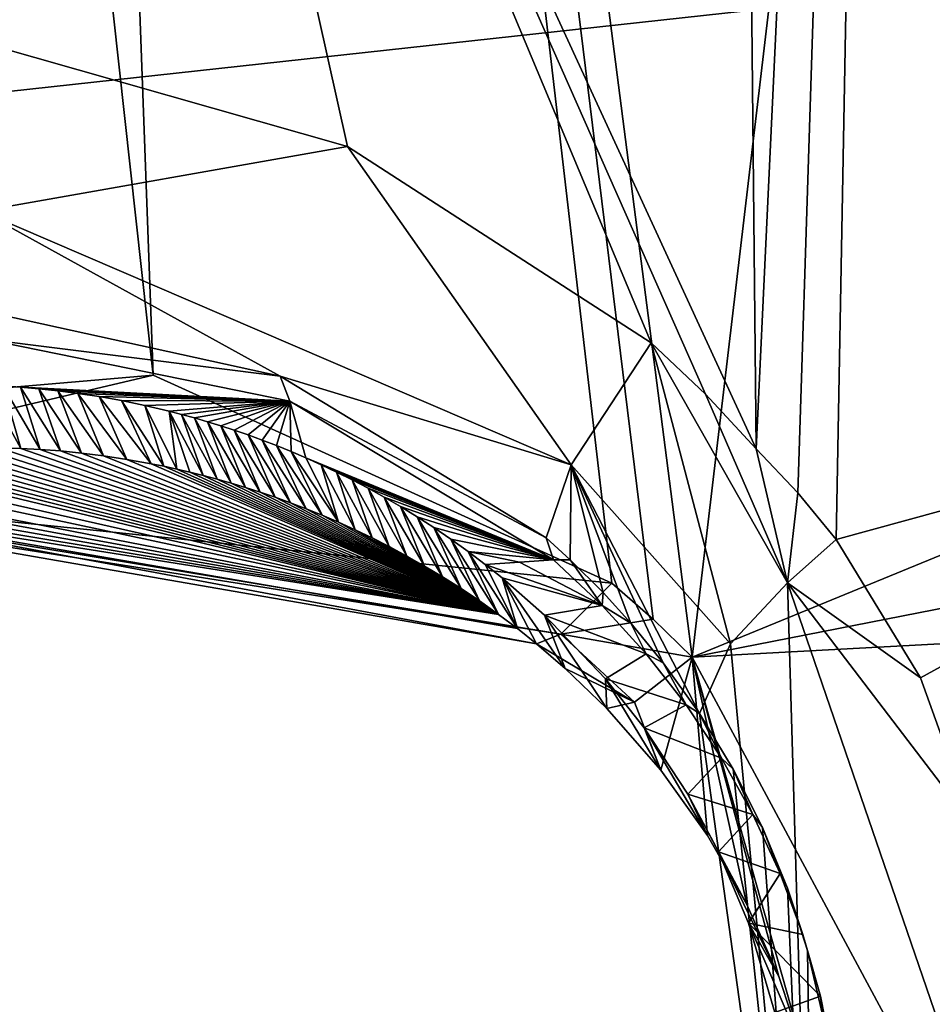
# Model space of a CAD drawing. Header units: millimetres. Extents: x -147 to 294, y -82 to 275.
# Tile 238 of 256: x 208.46 to 210.71, y 196.09 to 198.51. Entities that reach past the tile are written whole.
import ezdxf

# ---------------------------------------------------------------- set-up
doc = ezdxf.new("R2010")
doc.units = ezdxf.units.MM
doc.header["$LTSCALE"] = 67.506716
for name, color, linetype in [('1594', 7, 'CONTINUOUS'), ('1596', 7, 'CONTINUOUS'), ('1599', 7, 'CONTINUOUS'), ('1600', 7, 'CONTINUOUS'), ('1601', 7, 'CONTINUOUS'), ('1880', 7, 'CONTINUOUS'), ('1900', 7, 'CONTINUOUS'), ('2227', 7, 'CONTINUOUS'), ('2296', 7, 'CONTINUOUS'), ('2297', 7, 'CONTINUOUS'), ('2301', 7, 'CONTINUOUS'), ('2302', 7, 'CONTINUOUS'), ('2303', 7, 'CONTINUOUS'), ('2306', 7, 'CONTINUOUS'), ('2307', 7, 'CONTINUOUS'), ('2389', 7, 'CONTINUOUS'), ('2390', 7, 'CONTINUOUS'), ('753', 7, 'CONTINUOUS'), ('756', 7, 'CONTINUOUS'), ('841', 7, 'CONTINUOUS')]:
    doc.layers.add(name, color=color, linetype=linetype)

msp = doc.modelspace()

# ---------------------------------------------------------------- linework, layer by layer
at = {"layer": '1594', "linetype": 'CONTINUOUS'}
for points in [[(206.0272, 198.1041, -15.0419), (200.9628, 204.6528, -13.6183), (208.6494, 200.9823, -13.8147), (206.0272, 198.1041, -15.0419)], [(207.004, 198.3438, -14.8577), (206.0272, 198.1041, -15.0419), (208.6494, 200.9823, -13.8147), (207.004, 198.3438, -14.8577)], [(208.3889, 198.4491, -14.6757), (207.004, 198.3438, -14.8577), (208.6494, 200.9823, -13.8147), (208.3889, 198.4491, -14.6757)], [(209.2695, 198.1984, -14.669), (208.3889, 198.4491, -14.6757), (208.6494, 200.9823, -13.8147), (209.2695, 198.1984, -14.669)], [(210.0158, 197.7162, -14.759), (209.2695, 198.1984, -14.669), (208.6494, 200.9823, -13.8147), (210.0158, 197.7162, -14.759)], [(210.1493, 197.5897, -14.7896), (210.0158, 197.7162, -14.759), (208.6494, 200.9823, -13.8147), (210.1493, 197.5897, -14.7896)], [(210.274, 197.4553, -14.8241), (210.1493, 197.5897, -14.7896), (208.6494, 200.9823, -13.8147), (210.274, 197.4553, -14.8241)]]:
    msp.add_3dface(points, dxfattribs=at)
at = {"layer": '1596', "linetype": 'CONTINUOUS'}
for points in [[(210.274, 197.4553, -14.8241), (208.6494, 200.9823, -13.8147), (210.1311, 211.5281, -11.464), (210.274, 197.4553, -14.8241)], [(210.6023, 204.4226, -13.2026), (210.274, 197.4553, -14.8241), (210.1311, 211.5281, -11.464), (210.6023, 204.4226, -13.2026)], [(210.274, 197.4553, -14.8241), (210.6023, 204.4226, -13.2026), (210.3761, 197.3475, -14.8605), (210.274, 197.4553, -14.8241)], [(210.3761, 197.3475, -14.8605), (210.6023, 204.4226, -13.2026), (210.4701, 197.2327, -14.8977), (210.3761, 197.3475, -14.8605)], [(210.6023, 204.4226, -13.2026), (212.1099, 197.6814, -14.9637), (210.4701, 197.2327, -14.8977), (210.6023, 204.4226, -13.2026)], [(210.4701, 197.2327, -14.8977), (212.1099, 197.6814, -14.9637), (210.6774, 196.8933, -15.0002), (210.4701, 197.2327, -14.8977)], [(210.6774, 196.8933, -15.0002), (212.1099, 197.6814, -14.9637), (210.8097, 196.5243, -15.1018), (210.6774, 196.8933, -15.0002)]]:
    msp.add_3dface(points, dxfattribs=at)
at = {"layer": '1599', "linetype": 'CONTINUOUS'}
for points in [[(210.4701, 197.2327, -14.8977), (210.6774, 196.8933, -15.0002), (210.3509, 197.1265, -14.7924), (210.4701, 197.2327, -14.8977)], [(210.3509, 197.1265, -14.7924), (210.4213, 194.7403, -15.4815), (210.211, 196.9767, -14.5728), (210.3509, 197.1265, -14.7924)], [(210.6774, 196.8933, -15.0002), (210.8097, 196.5243, -15.1018), (210.3509, 197.1265, -14.7924), (210.6774, 196.8933, -15.0002)], [(210.8097, 196.5243, -15.1018), (210.9484, 195.3845, -15.5021), (210.3509, 197.1265, -14.7924), (210.8097, 196.5243, -15.1018)], [(210.3509, 197.1265, -14.7924), (210.9484, 195.3845, -15.5021), (210.4213, 194.7403, -15.4815), (210.3509, 197.1265, -14.7924)], [(210.211, 196.9767, -14.5728), (210.4213, 194.7403, -15.4815), (210.1345, 196.8052, -14.108), (210.211, 196.9767, -14.5728)], [(210.1345, 196.8052, -14.108), (210.4213, 194.7403, -15.4815), (210.2174, 196.6684, -14.1416), (210.1345, 196.8052, -14.108)], [(210.2174, 196.6684, -14.1416), (210.4213, 194.7403, -15.4815), (210.2896, 196.5252, -14.1781), (210.2174, 196.6684, -14.1416)], [(210.2896, 196.5252, -14.1781), (210.4213, 194.7403, -15.4815), (210.3506, 196.3765, -14.2172), (210.2896, 196.5252, -14.1781)], [(210.3506, 196.3765, -14.2172), (210.4213, 194.7403, -15.4815), (210.3997, 196.2233, -14.2588), (210.3506, 196.3765, -14.2172)], [(210.3997, 196.2233, -14.2588), (210.4213, 194.7403, -15.4815), (210.4363, 196.066, -14.3026), (210.3997, 196.2233, -14.2588)]]:
    msp.add_3dface(points, dxfattribs=at)
at = {"layer": '1600', "linetype": 'CONTINUOUS'}
for points in [[(210.0158, 197.7162, -14.759), (210.211, 196.9767, -14.5728), (209.8195, 197.416, -14.4538), (210.0158, 197.7162, -14.759)], [(210.0158, 197.7162, -14.759), (210.1493, 197.5897, -14.7896), (210.3509, 197.1265, -14.7924), (210.0158, 197.7162, -14.759)], [(210.0158, 197.7162, -14.759), (210.3509, 197.1265, -14.7924), (210.211, 196.9767, -14.5728), (210.0158, 197.7162, -14.759)], [(210.1493, 197.5897, -14.7896), (210.274, 197.4553, -14.8241), (210.3509, 197.1265, -14.7924), (210.1493, 197.5897, -14.7896)], [(210.274, 197.4553, -14.8241), (210.3761, 197.3475, -14.8605), (210.3509, 197.1265, -14.7924), (210.274, 197.4553, -14.8241)], [(209.7575, 197.2372, -14.0137), (209.8195, 197.416, -14.4538), (209.8172, 197.1827, -14.0244), (209.7575, 197.2372, -14.0137)], [(209.8172, 197.1827, -14.0244), (209.8195, 197.416, -14.4538), (209.8975, 197.1026, -14.0409), (209.8172, 197.1827, -14.0244)], [(210.211, 196.9767, -14.5728), (210.1345, 196.8052, -14.108), (209.8195, 197.416, -14.4538), (210.211, 196.9767, -14.5728)], [(209.8195, 197.416, -14.4538), (210.1345, 196.8052, -14.108), (210.0453, 196.93, -14.0788), (209.8195, 197.416, -14.4538)], [(209.8975, 197.1026, -14.0409), (209.8195, 197.416, -14.4538), (209.9656, 197.0277, -14.057), (209.8975, 197.1026, -14.0409)], [(209.9656, 197.0277, -14.057), (209.8195, 197.416, -14.4538), (210.0453, 196.93, -14.0788), (209.9656, 197.0277, -14.057)], [(210.3761, 197.3475, -14.8605), (210.4701, 197.2327, -14.8977), (210.3509, 197.1265, -14.7924), (210.3761, 197.3475, -14.8605)]]:
    msp.add_3dface(points, dxfattribs=at)
at = {"layer": '1601', "linetype": 'CONTINUOUS'}
for points in [[(208.3889, 198.4491, -14.6757), (209.2695, 198.1984, -14.669), (208.3692, 198.0398, -14.4143), (208.3889, 198.4491, -14.6757)], [(209.2695, 198.1984, -14.669), (209.8195, 197.416, -14.4538), (208.3692, 198.0398, -14.4143), (209.2695, 198.1984, -14.669)], [(209.2695, 198.1984, -14.669), (210.0158, 197.7162, -14.759), (209.8195, 197.416, -14.4538), (209.2695, 198.1984, -14.669)], [(208.3501, 197.8, -13.9821), (208.3692, 198.0398, -14.4143), (209.1043, 197.6341, -13.957), (208.3501, 197.8, -13.9821)], [(208.3692, 198.0398, -14.4143), (209.8195, 197.416, -14.4538), (209.1043, 197.6341, -13.957), (208.3692, 198.0398, -14.4143)], [(209.8195, 197.416, -14.4538), (209.7575, 197.2372, -14.0137), (209.1043, 197.6341, -13.957), (209.8195, 197.416, -14.4538)]]:
    msp.add_3dface(points, dxfattribs=at)
at = {"layer": '1880', "linetype": 'CONTINUOUS'}
msp.add_3dface([(212.1099, 197.6814, -14.9637), (210.6023, 204.4226, -13.2026), (211.7116, 209.3545, -11.9461), (212.1099, 197.6814, -14.9637)], dxfattribs=at)
at = {"layer": '1900', "linetype": 'CONTINUOUS'}
for points in [[(210.1168, 196.9435, -12.824), (210.7052, 195.848, -13.1124), (221.3197, 197.5465, -12.6756), (210.1168, 196.9435, -12.824)], [(221.3197, 197.5465, -12.6756), (210.7052, 195.848, -13.1124), (212.367, 191.5725, -14.2943), (221.3197, 197.5465, -12.6756)]]:
    msp.add_3dface(points, dxfattribs=at)
at = {"layer": '2227', "linetype": 'CONTINUOUS'}
for points in [[(208.7923, 197.6366, -12.6733), (208.2992, 211.0558, -9.2723), (207.9958, 204.849, -10.8016), (208.7923, 197.6366, -12.6733)], [(208.2992, 211.0558, -9.2723), (210.1168, 196.9435, -12.824), (211.7722, 210.9519, -9.1959), (208.2992, 211.0558, -9.2723)], [(210.1168, 196.9435, -12.824), (208.2992, 211.0558, -9.2723), (210.0207, 197.0371, -12.8008), (210.1168, 196.9435, -12.824)], [(210.0207, 197.0371, -12.8008), (208.2992, 211.0558, -9.2723), (209.9191, 197.1253, -12.7794), (210.0207, 197.0371, -12.8008)], [(209.9191, 197.1253, -12.7794), (208.2992, 211.0558, -9.2723), (208.7923, 197.6366, -12.6733), (209.9191, 197.1253, -12.7794)], [(211.7722, 210.9519, -9.1959), (210.1168, 196.9435, -12.824), (214.8126, 198.8724, -12.2285), (211.7722, 210.9519, -9.1959)], [(207.5408, 197.5292, -12.7478), (208.7923, 197.6366, -12.6733), (207.9958, 204.849, -10.8016), (207.5408, 197.5292, -12.7478)], [(214.8126, 198.8724, -12.2285), (210.1168, 196.9435, -12.824), (215.7097, 198.0399, -12.4538), (214.8126, 198.8724, -12.2285)], [(210.1168, 196.9435, -12.824), (221.3197, 197.5465, -12.6756), (215.7097, 198.0399, -12.4538), (210.1168, 196.9435, -12.824)]]:
    msp.add_3dface(points, dxfattribs=at)
at = {"layer": '2296', "linetype": 'CONTINUOUS'}
for points in [[(210.0207, 197.0371, -12.8008), (209.9191, 197.1253, -12.7794), (209.7942, 197.0004, -12.8936), (210.0207, 197.0371, -12.8008)], [(210.1168, 196.9435, -12.824), (210.0207, 197.0371, -12.8008), (209.7942, 197.0004, -12.8936), (210.1168, 196.9435, -12.824)], [(209.7344, 196.9766, -13.0971), (209.975, 196.8336, -12.9349), (209.7942, 197.0004, -12.8936), (209.7344, 196.9766, -13.0971)], [(209.975, 196.8336, -12.9349), (210.1168, 196.9435, -12.824), (209.7942, 197.0004, -12.8936), (209.975, 196.8336, -12.9349)], [(209.8047, 196.9161, -13.1107), (209.975, 196.8336, -12.9349), (209.7344, 196.9766, -13.0971), (209.8047, 196.9161, -13.1107)], [(209.907, 196.8173, -13.1338), (209.975, 196.8336, -12.9349), (209.8047, 196.9161, -13.1107), (209.907, 196.8173, -13.1338)]]:
    msp.add_3dface(points, dxfattribs=at)
at = {"layer": '2297', "linetype": 'CONTINUOUS'}
for points in [[(210.1168, 196.9435, -12.824), (209.975, 196.8336, -12.9349), (210.0395, 196.666, -13.1703), (210.1168, 196.9435, -12.824)], [(210.1539, 196.5053, -13.2104), (210.1168, 196.9435, -12.824), (210.0395, 196.666, -13.1703), (210.1539, 196.5053, -13.2104)], [(210.7052, 195.848, -13.1124), (210.1168, 196.9435, -12.824), (210.3902, 195.9755, -13.35), (210.7052, 195.848, -13.1124)], [(210.3902, 195.9755, -13.35), (210.1168, 196.9435, -12.824), (210.3298, 196.1589, -13.3006), (210.3902, 195.9755, -13.35)], [(210.3298, 196.1589, -13.3006), (210.1168, 196.9435, -12.824), (210.2509, 196.3357, -13.254), (210.3298, 196.1589, -13.3006)], [(210.2509, 196.3357, -13.254), (210.1168, 196.9435, -12.824), (210.1539, 196.5053, -13.2104), (210.2509, 196.3357, -13.254)], [(209.975, 196.8336, -12.9349), (209.907, 196.8173, -13.1338), (210.0395, 196.666, -13.1703), (209.975, 196.8336, -12.9349)]]:
    msp.add_3dface(points, dxfattribs=at)
at = {"layer": '2301', "linetype": 'CONTINUOUS'}
for points in [[(208.7923, 197.6366, -12.6733), (207.5408, 197.5292, -12.7478), (207.6196, 197.3604, -12.882), (208.7923, 197.6366, -12.6733)], [(209.9191, 197.1253, -12.7794), (208.7923, 197.6366, -12.6733), (207.6196, 197.3604, -12.882), (209.9191, 197.1253, -12.7794)], [(208.2697, 197.4562, -13.0385), (209.6408, 197.049, -13.0812), (208.2268, 197.4537, -13.0416), (208.2697, 197.4562, -13.0385)], [(208.3151, 197.4579, -13.0355), (209.6408, 197.049, -13.0812), (208.2697, 197.4562, -13.0385), (208.3151, 197.4579, -13.0355)], [(208.3631, 197.4587, -13.0326), (209.6408, 197.049, -13.0812), (208.3151, 197.4579, -13.0355), (208.3631, 197.4587, -13.0326)], [(208.414, 197.4584, -13.0299), (209.6408, 197.049, -13.0812), (208.3631, 197.4587, -13.0326), (208.414, 197.4584, -13.0299)], [(208.4678, 197.4567, -13.0274), (209.6408, 197.049, -13.0812), (208.414, 197.4584, -13.0299), (208.4678, 197.4567, -13.0274)], [(208.5151, 197.4542, -13.0255), (209.6408, 197.049, -13.0812), (208.4678, 197.4567, -13.0274), (208.5151, 197.4542, -13.0255)], [(208.045, 197.4336, -13.0576), (209.6408, 197.049, -13.0812), (207.9854, 197.4236, -13.0638), (208.045, 197.4336, -13.0576)], [(208.0775, 197.4383, -13.0544), (209.6408, 197.049, -13.0812), (208.045, 197.4336, -13.0576), (208.0775, 197.4383, -13.0544)], [(208.1117, 197.4428, -13.0512), (209.6408, 197.049, -13.0812), (208.0775, 197.4383, -13.0544), (208.1117, 197.4428, -13.0512)], [(208.1479, 197.4469, -13.048), (209.6408, 197.049, -13.0812), (208.1117, 197.4428, -13.0512), (208.1479, 197.4469, -13.048)], [(208.1862, 197.4506, -13.0448), (209.6408, 197.049, -13.0812), (208.1479, 197.4469, -13.048), (208.1862, 197.4506, -13.0448)], [(208.2268, 197.4537, -13.0416), (209.6408, 197.049, -13.0812), (208.1862, 197.4506, -13.0448), (208.2268, 197.4537, -13.0416)], [(208.5646, 197.4504, -13.0238), (209.6408, 197.049, -13.0812), (208.5151, 197.4542, -13.0255), (208.5646, 197.4504, -13.0238)], [(208.6165, 197.4452, -13.0225), (209.6408, 197.049, -13.0812), (208.5646, 197.4504, -13.0238), (208.6165, 197.4452, -13.0225)], [(208.6709, 197.4384, -13.0214), (209.6408, 197.049, -13.0812), (208.6165, 197.4452, -13.0225), (208.6709, 197.4384, -13.0214)], [(208.728, 197.4298, -13.0208), (209.6408, 197.049, -13.0812), (208.6709, 197.4384, -13.0214), (208.728, 197.4298, -13.0208)], [(207.9319, 197.4131, -13.0699), (209.6408, 197.049, -13.0812), (207.8587, 197.3964, -13.0788), (207.9319, 197.4131, -13.0699)], [(207.9854, 197.4236, -13.0638), (209.6408, 197.049, -13.0812), (207.9319, 197.4131, -13.0699), (207.9854, 197.4236, -13.0638)], [(208.7877, 197.4191, -13.0206), (209.6408, 197.049, -13.0812), (208.728, 197.4298, -13.0208), (208.7877, 197.4191, -13.0206)], [(208.8186, 197.4129, -13.0207), (209.6408, 197.049, -13.0812), (208.7877, 197.4191, -13.0206), (208.8186, 197.4129, -13.0207)], [(208.8503, 197.406, -13.0209), (209.6408, 197.049, -13.0812), (208.8186, 197.4129, -13.0207), (208.8503, 197.406, -13.0209)], [(207.8154, 197.3853, -13.0844), (209.6408, 197.049, -13.0812), (207.7768, 197.3746, -13.0897), (207.8154, 197.3853, -13.0844)], [(207.8587, 197.3964, -13.0788), (209.6408, 197.049, -13.0812), (207.8154, 197.3853, -13.0844), (207.8587, 197.3964, -13.0788)], [(208.8826, 197.3985, -13.0213), (209.6408, 197.049, -13.0812), (208.8503, 197.406, -13.0209), (208.8826, 197.3985, -13.0213)], [(208.9157, 197.3903, -13.0219), (209.6408, 197.049, -13.0812), (208.8826, 197.3985, -13.0213), (208.9157, 197.3903, -13.0219)], [(208.9496, 197.3813, -13.0227), (209.6408, 197.049, -13.0812), (208.9157, 197.3903, -13.0219), (208.9496, 197.3813, -13.0227)], [(209.7942, 197.0004, -12.8936), (209.9191, 197.1253, -12.7794), (207.6196, 197.3604, -12.882), (209.7942, 197.0004, -12.8936)], [(209.7942, 197.0004, -12.8936), (207.6196, 197.3604, -12.882), (207.6589, 197.3369, -13.1072), (209.7942, 197.0004, -12.8936)], [(207.7423, 197.3643, -13.0946), (209.6408, 197.049, -13.0812), (207.7113, 197.3546, -13.0992), (207.7423, 197.3643, -13.0946)], [(207.7768, 197.3746, -13.0897), (209.6408, 197.049, -13.0812), (207.7423, 197.3643, -13.0946), (207.7768, 197.3746, -13.0897)], [(208.9842, 197.3715, -13.0236), (209.6408, 197.049, -13.0812), (208.9496, 197.3813, -13.0227), (208.9842, 197.3715, -13.0236)], [(209.0195, 197.3608, -13.0248), (209.6408, 197.049, -13.0812), (208.9842, 197.3715, -13.0236), (209.0195, 197.3608, -13.0248)], [(209.0556, 197.3492, -13.0261), (209.6408, 197.049, -13.0812), (209.0195, 197.3608, -13.0248), (209.0556, 197.3492, -13.0261)], [(209.7344, 196.9766, -13.0971), (207.6589, 197.3369, -13.1072), (207.7113, 197.3546, -13.0992), (209.7344, 196.9766, -13.0971)], [(209.7344, 196.9766, -13.0971), (209.7942, 197.0004, -12.8936), (207.6589, 197.3369, -13.1072), (209.7344, 196.9766, -13.0971)], [(209.6875, 197.0139, -13.0888), (209.7344, 196.9766, -13.0971), (207.7113, 197.3546, -13.0992), (209.6875, 197.0139, -13.0888)], [(209.6408, 197.049, -13.0812), (209.6875, 197.0139, -13.0888), (207.7113, 197.3546, -13.0992), (209.6408, 197.049, -13.0812)], [(209.0925, 197.3366, -13.0278), (209.6408, 197.049, -13.0812), (209.0556, 197.3492, -13.0261), (209.0925, 197.3366, -13.0278)], [(209.1302, 197.323, -13.0297), (209.6408, 197.049, -13.0812), (209.0925, 197.3366, -13.0278), (209.1302, 197.323, -13.0297)], [(209.1686, 197.3083, -13.0318), (209.6408, 197.049, -13.0812), (209.1302, 197.323, -13.0297), (209.1686, 197.3083, -13.0318)], [(209.2079, 197.2924, -13.0343), (209.6408, 197.049, -13.0812), (209.1686, 197.3083, -13.0318), (209.2079, 197.2924, -13.0343)], [(209.2479, 197.2753, -13.0371), (209.6408, 197.049, -13.0812), (209.2079, 197.2924, -13.0343), (209.2479, 197.2753, -13.0371)], [(209.2887, 197.2568, -13.0402), (209.6408, 197.049, -13.0812), (209.2479, 197.2753, -13.0371), (209.2887, 197.2568, -13.0402)], [(209.3302, 197.2369, -13.0437), (209.6408, 197.049, -13.0812), (209.2887, 197.2568, -13.0402), (209.3302, 197.2369, -13.0437)], [(209.3725, 197.2154, -13.0476), (209.6408, 197.049, -13.0812), (209.3302, 197.2369, -13.0437), (209.3725, 197.2154, -13.0476)], [(209.4156, 197.1923, -13.052), (209.6408, 197.049, -13.0812), (209.3725, 197.2154, -13.0476), (209.4156, 197.1923, -13.052)], [(209.4593, 197.1676, -13.0567), (209.6408, 197.049, -13.0812), (209.4156, 197.1923, -13.052), (209.4593, 197.1676, -13.0567)], [(209.5036, 197.141, -13.062), (209.6408, 197.049, -13.0812), (209.4593, 197.1676, -13.0567), (209.5036, 197.141, -13.062)], [(209.5487, 197.1125, -13.0678), (209.6408, 197.049, -13.0812), (209.5036, 197.141, -13.062), (209.5487, 197.1125, -13.0678)], [(209.5945, 197.0818, -13.0742), (209.6408, 197.049, -13.0812), (209.5487, 197.1125, -13.0678), (209.5945, 197.0818, -13.0742)]]:
    msp.add_3dface(points, dxfattribs=at)
at = {"layer": '2302', "linetype": 'CONTINUOUS'}
for points in [[(208.4678, 197.4567, -13.0274), (208.414, 197.4584, -13.0299), (208.3826, 197.6114, -13.7313), (208.4678, 197.4567, -13.0274)], [(208.4238, 197.6096, -13.7303), (208.4678, 197.4567, -13.0274), (208.3826, 197.6114, -13.7313), (208.4238, 197.6096, -13.7303)], [(208.4668, 197.6069, -13.7296), (208.5151, 197.4542, -13.0255), (208.4238, 197.6096, -13.7303), (208.4668, 197.6069, -13.7296)], [(208.5151, 197.4542, -13.0255), (208.4678, 197.4567, -13.0274), (208.4238, 197.6096, -13.7303), (208.5151, 197.4542, -13.0255)], [(208.5117, 197.6031, -13.7291), (208.5646, 197.4504, -13.0238), (208.4668, 197.6069, -13.7296), (208.5117, 197.6031, -13.7291)], [(208.5646, 197.4504, -13.0238), (208.5151, 197.4542, -13.0255), (208.4668, 197.6069, -13.7296), (208.5646, 197.4504, -13.0238)], [(208.6165, 197.4452, -13.0225), (208.5646, 197.4504, -13.0238), (208.5117, 197.6031, -13.7291), (208.6165, 197.4452, -13.0225)], [(208.5584, 197.5982, -13.7288), (208.6165, 197.4452, -13.0225), (208.5117, 197.6031, -13.7291), (208.5584, 197.5982, -13.7288)], [(208.6709, 197.4384, -13.0214), (208.6165, 197.4452, -13.0225), (208.5584, 197.5982, -13.7288), (208.6709, 197.4384, -13.0214)], [(208.6072, 197.592, -13.7289), (208.6709, 197.4384, -13.0214), (208.5584, 197.5982, -13.7288), (208.6072, 197.592, -13.7289)], [(208.728, 197.4298, -13.0208), (208.6709, 197.4384, -13.0214), (208.6072, 197.592, -13.7289), (208.728, 197.4298, -13.0208)], [(208.6598, 197.584, -13.7293), (208.728, 197.4298, -13.0208), (208.6072, 197.592, -13.7289), (208.6598, 197.584, -13.7293)], [(208.7877, 197.4191, -13.0206), (208.728, 197.4298, -13.0208), (208.6598, 197.584, -13.7293), (208.7877, 197.4191, -13.0206)], [(208.7147, 197.5742, -13.7301), (208.7877, 197.4191, -13.0206), (208.6598, 197.584, -13.7293), (208.7147, 197.5742, -13.7301)], [(208.8186, 197.4129, -13.0207), (208.7877, 197.4191, -13.0206), (208.7147, 197.5742, -13.7301), (208.8186, 197.4129, -13.0207)], [(208.7719, 197.5624, -13.7314), (208.8186, 197.4129, -13.0207), (208.7147, 197.5742, -13.7301), (208.7719, 197.5624, -13.7314)], [(208.8503, 197.406, -13.0209), (208.8186, 197.4129, -13.0207), (208.7719, 197.5624, -13.7314), (208.8503, 197.406, -13.0209)], [(208.8316, 197.5483, -13.7333), (208.8503, 197.406, -13.0209), (208.7719, 197.5624, -13.7314), (208.8316, 197.5483, -13.7333)], [(208.9157, 197.3903, -13.0219), (208.8826, 197.3985, -13.0213), (208.8316, 197.5483, -13.7333), (208.9157, 197.3903, -13.0219)], [(208.8624, 197.5403, -13.7345), (208.9157, 197.3903, -13.0219), (208.8316, 197.5483, -13.7333), (208.8624, 197.5403, -13.7345)], [(208.8826, 197.3985, -13.0213), (208.8503, 197.406, -13.0209), (208.8316, 197.5483, -13.7333), (208.8826, 197.3985, -13.0213)], [(208.9496, 197.3813, -13.0227), (208.9157, 197.3903, -13.0219), (208.8624, 197.5403, -13.7345), (208.9496, 197.3813, -13.0227)], [(208.8937, 197.5317, -13.7358), (208.9496, 197.3813, -13.0227), (208.8624, 197.5403, -13.7345), (208.8937, 197.5317, -13.7358)], [(208.9842, 197.3715, -13.0236), (208.9496, 197.3813, -13.0227), (208.8937, 197.5317, -13.7358), (208.9842, 197.3715, -13.0236)], [(208.9257, 197.5224, -13.7373), (208.9842, 197.3715, -13.0236), (208.8937, 197.5317, -13.7358), (208.9257, 197.5224, -13.7373)], [(209.0195, 197.3608, -13.0248), (208.9842, 197.3715, -13.0236), (208.9257, 197.5224, -13.7373), (209.0195, 197.3608, -13.0248)], [(208.9584, 197.5123, -13.7391), (209.0195, 197.3608, -13.0248), (208.9257, 197.5224, -13.7373), (208.9584, 197.5123, -13.7391)], [(209.0556, 197.3492, -13.0261), (209.0195, 197.3608, -13.0248), (208.9584, 197.5123, -13.7391), (209.0556, 197.3492, -13.0261)], [(208.9917, 197.5014, -13.741), (209.0556, 197.3492, -13.0261), (208.9584, 197.5123, -13.7391), (208.9917, 197.5014, -13.741)], [(209.0925, 197.3366, -13.0278), (209.0556, 197.3492, -13.0261), (208.9917, 197.5014, -13.741), (209.0925, 197.3366, -13.0278)], [(209.0257, 197.4897, -13.7431), (209.0925, 197.3366, -13.0278), (208.9917, 197.5014, -13.741), (209.0257, 197.4897, -13.7431)], [(209.1302, 197.323, -13.0297), (209.0925, 197.3366, -13.0278), (209.0257, 197.4897, -13.7431), (209.1302, 197.323, -13.0297)], [(209.0602, 197.4771, -13.7455), (209.1302, 197.323, -13.0297), (209.0257, 197.4897, -13.7431), (209.0602, 197.4771, -13.7455)], [(209.1686, 197.3083, -13.0318), (209.1302, 197.323, -13.0297), (209.0602, 197.4771, -13.7455), (209.1686, 197.3083, -13.0318)], [(209.0955, 197.4635, -13.7481), (209.1686, 197.3083, -13.0318), (209.0602, 197.4771, -13.7455), (209.0955, 197.4635, -13.7481)], [(209.2079, 197.2924, -13.0343), (209.1686, 197.3083, -13.0318), (209.0955, 197.4635, -13.7481), (209.2079, 197.2924, -13.0343)], [(209.1314, 197.449, -13.7509), (209.2079, 197.2924, -13.0343), (209.0955, 197.4635, -13.7481), (209.1314, 197.449, -13.7509)], [(209.2479, 197.2753, -13.0371), (209.2079, 197.2924, -13.0343), (209.1314, 197.449, -13.7509), (209.2479, 197.2753, -13.0371)], [(209.1679, 197.4334, -13.7541), (209.2479, 197.2753, -13.0371), (209.1314, 197.449, -13.7509), (209.1679, 197.4334, -13.7541)], [(209.2051, 197.4166, -13.7575), (209.2479, 197.2753, -13.0371), (209.1679, 197.4334, -13.7541), (209.2051, 197.4166, -13.7575)], [(209.2887, 197.2568, -13.0402), (209.2479, 197.2753, -13.0371), (209.2051, 197.4166, -13.7575), (209.2887, 197.2568, -13.0402)], [(209.2428, 197.3987, -13.7612), (209.2887, 197.2568, -13.0402), (209.2051, 197.4166, -13.7575), (209.2428, 197.3987, -13.7612)], [(209.3302, 197.2369, -13.0437), (209.2887, 197.2568, -13.0402), (209.2428, 197.3987, -13.7612), (209.3302, 197.2369, -13.0437)], [(209.2813, 197.3795, -13.7653), (209.3302, 197.2369, -13.0437), (209.2428, 197.3987, -13.7612), (209.2813, 197.3795, -13.7653)], [(209.3725, 197.2154, -13.0476), (209.3302, 197.2369, -13.0437), (209.2813, 197.3795, -13.7653), (209.3725, 197.2154, -13.0476)], [(209.3203, 197.359, -13.7698), (209.3725, 197.2154, -13.0476), (209.2813, 197.3795, -13.7653), (209.3203, 197.359, -13.7698)], [(209.4156, 197.1923, -13.052), (209.3725, 197.2154, -13.0476), (209.3203, 197.359, -13.7698), (209.4156, 197.1923, -13.052)], [(209.3599, 197.3371, -13.7746), (209.4156, 197.1923, -13.052), (209.3203, 197.359, -13.7698), (209.3599, 197.3371, -13.7746)], [(209.4593, 197.1676, -13.0567), (209.4156, 197.1923, -13.052), (209.3599, 197.3371, -13.7746), (209.4593, 197.1676, -13.0567)], [(209.4, 197.3138, -13.7798), (209.4593, 197.1676, -13.0567), (209.3599, 197.3371, -13.7746), (209.4, 197.3138, -13.7798)], [(209.5036, 197.141, -13.062), (209.4593, 197.1676, -13.0567), (209.4, 197.3138, -13.7798), (209.5036, 197.141, -13.062)], [(209.4408, 197.2888, -13.7854), (209.5036, 197.141, -13.062), (209.4, 197.3138, -13.7798), (209.4408, 197.2888, -13.7854)], [(209.5487, 197.1125, -13.0678), (209.5036, 197.141, -13.062), (209.4408, 197.2888, -13.7854), (209.5487, 197.1125, -13.0678)], [(209.4822, 197.2621, -13.7915), (209.5487, 197.1125, -13.0678), (209.4408, 197.2888, -13.7854), (209.4822, 197.2621, -13.7915)], [(209.5945, 197.0818, -13.0742), (209.5487, 197.1125, -13.0678), (209.4822, 197.2621, -13.7915), (209.5945, 197.0818, -13.0742)], [(209.524, 197.2337, -13.7981), (209.5945, 197.0818, -13.0742), (209.4822, 197.2621, -13.7915), (209.524, 197.2337, -13.7981)], [(209.6408, 197.049, -13.0812), (209.5945, 197.0818, -13.0742), (209.524, 197.2337, -13.7981), (209.6408, 197.049, -13.0812)], [(209.5661, 197.2035, -13.8052), (209.6408, 197.049, -13.0812), (209.524, 197.2337, -13.7981), (209.5661, 197.2035, -13.8052)], [(209.6875, 197.0139, -13.0888), (209.6408, 197.049, -13.0812), (209.5661, 197.2035, -13.8052), (209.6875, 197.0139, -13.0888)], [(209.6084, 197.1715, -13.8128), (209.6875, 197.0139, -13.0888), (209.5661, 197.2035, -13.8052), (209.6084, 197.1715, -13.8128)], [(209.65, 197.1383, -13.8207), (209.6875, 197.0139, -13.0888), (209.6084, 197.1715, -13.8128), (209.65, 197.1383, -13.8207)], [(209.7344, 196.9766, -13.0971), (209.6875, 197.0139, -13.0888), (209.65, 197.1383, -13.8207), (209.7344, 196.9766, -13.0971)]]:
    msp.add_3dface(points, dxfattribs=at)
at = {"layer": '2303', "linetype": 'CONTINUOUS'}
for points in [[(209.8047, 196.9161, -13.1107), (209.7344, 196.9766, -13.0971), (209.65, 197.1383, -13.8207), (209.8047, 196.9161, -13.1107)], [(209.8047, 196.9161, -13.1107), (209.65, 197.1383, -13.8207), (209.7536, 197.0473, -13.8428), (209.8047, 196.9161, -13.1107)], [(209.907, 196.8173, -13.1338), (209.8047, 196.9161, -13.1107), (209.7536, 197.0473, -13.8428), (209.907, 196.8173, -13.1338)], [(209.9036, 196.8902, -13.8819), (209.907, 196.8173, -13.1338), (209.7536, 197.0473, -13.8428), (209.9036, 196.8902, -13.8819)], [(210.0395, 196.666, -13.1703), (209.907, 196.8173, -13.1338), (209.9036, 196.8902, -13.8819), (210.0395, 196.666, -13.1703)], [(209.9986, 196.7702, -13.9125), (210.0395, 196.666, -13.1703), (209.9036, 196.8902, -13.8819), (209.9986, 196.7702, -13.9125)], [(210.1539, 196.5053, -13.2104), (210.0395, 196.666, -13.1703), (209.9986, 196.7702, -13.9125), (210.1539, 196.5053, -13.2104)], [(210.1056, 196.6069, -13.9547), (210.1539, 196.5053, -13.2104), (209.9986, 196.7702, -13.9125), (210.1056, 196.6069, -13.9547)], [(210.2509, 196.3357, -13.254), (210.1539, 196.5053, -13.2104), (210.1056, 196.6069, -13.9547), (210.2509, 196.3357, -13.254)], [(210.1809, 196.4655, -13.9919), (210.2509, 196.3357, -13.254), (210.1056, 196.6069, -13.9547), (210.1809, 196.4655, -13.9919)], [(210.3298, 196.1589, -13.3006), (210.2509, 196.3357, -13.254), (210.1809, 196.4655, -13.9919), (210.3298, 196.1589, -13.3006)], [(210.2549, 196.2899, -14.0387), (210.3298, 196.1589, -13.3006), (210.1809, 196.4655, -13.9919), (210.2549, 196.2899, -14.0387)], [(210.3902, 195.9755, -13.35), (210.3298, 196.1589, -13.3006), (210.2549, 196.2899, -14.0387), (210.3902, 195.9755, -13.35)], [(210.3198, 196.0705, -14.0981), (210.3902, 195.9755, -13.35), (210.2549, 196.2899, -14.0387), (210.3198, 196.0705, -14.0981)]]:
    msp.add_3dface(points, dxfattribs=at)
at = {"layer": '2306', "linetype": 'CONTINUOUS'}
for points in [[(209.1285, 197.5729, -13.717), (208.4238, 197.6096, -13.7303), (208.3797, 197.7251, -13.7003), (209.1285, 197.5729, -13.717)], [(208.4668, 197.6069, -13.7296), (208.4238, 197.6096, -13.7303), (209.1285, 197.5729, -13.717), (208.4668, 197.6069, -13.7296)], [(208.5117, 197.6031, -13.7291), (208.4668, 197.6069, -13.7296), (209.1285, 197.5729, -13.717), (208.5117, 197.6031, -13.7291)], [(208.5584, 197.5982, -13.7288), (208.5117, 197.6031, -13.7291), (209.1285, 197.5729, -13.717), (208.5584, 197.5982, -13.7288)], [(208.6072, 197.592, -13.7289), (208.5584, 197.5982, -13.7288), (209.1285, 197.5729, -13.717), (208.6072, 197.592, -13.7289)], [(208.6598, 197.584, -13.7293), (208.6072, 197.592, -13.7289), (209.1285, 197.5729, -13.717), (208.6598, 197.584, -13.7293)], [(208.7147, 197.5742, -13.7301), (208.6598, 197.584, -13.7293), (209.1285, 197.5729, -13.717), (208.7147, 197.5742, -13.7301)], [(208.7719, 197.5624, -13.7314), (208.7147, 197.5742, -13.7301), (209.1285, 197.5729, -13.717), (208.7719, 197.5624, -13.7314)], [(208.8316, 197.5483, -13.7333), (208.7719, 197.5624, -13.7314), (209.1285, 197.5729, -13.717), (208.8316, 197.5483, -13.7333)], [(208.8624, 197.5403, -13.7345), (208.8316, 197.5483, -13.7333), (209.1285, 197.5729, -13.717), (208.8624, 197.5403, -13.7345)], [(208.8937, 197.5317, -13.7358), (208.8624, 197.5403, -13.7345), (209.1285, 197.5729, -13.717), (208.8937, 197.5317, -13.7358)], [(208.9257, 197.5224, -13.7373), (208.8937, 197.5317, -13.7358), (209.1285, 197.5729, -13.717), (208.9257, 197.5224, -13.7373)], [(208.9584, 197.5123, -13.7391), (208.9257, 197.5224, -13.7373), (209.1285, 197.5729, -13.717), (208.9584, 197.5123, -13.7391)], [(208.9917, 197.5014, -13.741), (208.9584, 197.5123, -13.7391), (209.1285, 197.5729, -13.717), (208.9917, 197.5014, -13.741)], [(209.0257, 197.4897, -13.7431), (208.9917, 197.5014, -13.741), (209.1285, 197.5729, -13.717), (209.0257, 197.4897, -13.7431)], [(209.0602, 197.4771, -13.7455), (209.0257, 197.4897, -13.7431), (209.1285, 197.5729, -13.717), (209.0602, 197.4771, -13.7455)], [(209.0955, 197.4635, -13.7481), (209.0602, 197.4771, -13.7455), (209.1285, 197.5729, -13.717), (209.0955, 197.4635, -13.7481)], [(209.1314, 197.449, -13.7509), (209.0955, 197.4635, -13.7481), (209.1285, 197.5729, -13.717), (209.1314, 197.449, -13.7509)], [(209.1679, 197.4334, -13.7541), (209.1314, 197.449, -13.7509), (209.1285, 197.5729, -13.717), (209.1679, 197.4334, -13.7541)], [(209.7759, 197.1832, -13.8048), (209.1679, 197.4334, -13.7541), (209.1285, 197.5729, -13.717), (209.7759, 197.1832, -13.8048)], [(209.2051, 197.4166, -13.7575), (209.1679, 197.4334, -13.7541), (209.7759, 197.1832, -13.8048), (209.2051, 197.4166, -13.7575)], [(209.2428, 197.3987, -13.7612), (209.2051, 197.4166, -13.7575), (209.7759, 197.1832, -13.8048), (209.2428, 197.3987, -13.7612)], [(209.2813, 197.3795, -13.7653), (209.2428, 197.3987, -13.7612), (209.7759, 197.1832, -13.8048), (209.2813, 197.3795, -13.7653)], [(209.3203, 197.359, -13.7698), (209.2813, 197.3795, -13.7653), (209.7759, 197.1832, -13.8048), (209.3203, 197.359, -13.7698)], [(209.3599, 197.3371, -13.7746), (209.3203, 197.359, -13.7698), (209.7759, 197.1832, -13.8048), (209.3599, 197.3371, -13.7746)], [(209.4, 197.3138, -13.7798), (209.3599, 197.3371, -13.7746), (209.7759, 197.1832, -13.8048), (209.4, 197.3138, -13.7798)], [(209.4408, 197.2888, -13.7854), (209.4, 197.3138, -13.7798), (209.7759, 197.1832, -13.8048), (209.4408, 197.2888, -13.7854)], [(209.4822, 197.2621, -13.7915), (209.4408, 197.2888, -13.7854), (209.7759, 197.1832, -13.8048), (209.4822, 197.2621, -13.7915)], [(209.524, 197.2337, -13.7981), (209.4822, 197.2621, -13.7915), (209.7759, 197.1832, -13.8048), (209.524, 197.2337, -13.7981)], [(209.5661, 197.2035, -13.8052), (209.524, 197.2337, -13.7981), (209.7759, 197.1832, -13.8048), (209.5661, 197.2035, -13.8052)], [(209.6084, 197.1715, -13.8128), (209.5661, 197.2035, -13.8052), (209.6921, 197.1773, -13.8087), (209.6084, 197.1715, -13.8128)], [(209.5661, 197.2035, -13.8052), (209.7759, 197.1832, -13.8048), (209.6921, 197.1773, -13.8087), (209.5661, 197.2035, -13.8052)]]:
    msp.add_3dface(points, dxfattribs=at)
at = {"layer": '2307', "linetype": 'CONTINUOUS'}
for points in [[(208.3501, 197.8, -13.9821), (209.1043, 197.6341, -13.957), (208.3797, 197.7251, -13.7003), (208.3501, 197.8, -13.9821)], [(209.1043, 197.6341, -13.957), (209.1285, 197.5729, -13.717), (208.3797, 197.7251, -13.7003), (209.1043, 197.6341, -13.957)], [(209.1043, 197.6341, -13.957), (209.7575, 197.2372, -14.0137), (209.1285, 197.5729, -13.717), (209.1043, 197.6341, -13.957)], [(209.7575, 197.2372, -14.0137), (209.7759, 197.1832, -13.8048), (209.1285, 197.5729, -13.717), (209.7575, 197.2372, -14.0137)]]:
    msp.add_3dface(points, dxfattribs=at)
at = {"layer": '2389', "linetype": 'CONTINUOUS'}
for points in [[(209.7575, 197.2372, -14.0137), (209.8172, 197.1827, -14.0244), (209.7759, 197.1832, -13.8048), (209.7575, 197.2372, -14.0137)], [(209.7759, 197.1832, -13.8048), (209.8172, 197.1827, -14.0244), (209.8952, 197.0705, -13.8324), (209.7759, 197.1832, -13.8048)], [(209.8172, 197.1827, -14.0244), (209.8975, 197.1026, -14.0409), (209.8952, 197.0705, -13.8324), (209.8172, 197.1827, -14.0244)], [(209.8975, 197.1026, -14.0409), (209.9656, 197.0277, -14.057), (209.8952, 197.0705, -13.8324), (209.8975, 197.1026, -14.0409)], [(209.8952, 197.0705, -13.8324), (209.9656, 197.0277, -14.057), (210.0038, 196.9517, -13.8622), (209.8952, 197.0705, -13.8324)], [(209.9656, 197.0277, -14.057), (210.0453, 196.93, -14.0788), (210.0038, 196.9517, -13.8622), (209.9656, 197.0277, -14.057)], [(210.0038, 196.9517, -13.8622), (210.0453, 196.93, -14.0788), (210.1017, 196.8268, -13.8941), (210.0038, 196.9517, -13.8622)], [(210.0453, 196.93, -14.0788), (210.1345, 196.8052, -14.108), (210.1017, 196.8268, -13.8941), (210.0453, 196.93, -14.0788)], [(210.1017, 196.8268, -13.8941), (210.1345, 196.8052, -14.108), (210.1888, 196.6958, -13.9279), (210.1017, 196.8268, -13.8941)], [(210.1345, 196.8052, -14.108), (210.2174, 196.6684, -14.1416), (210.1888, 196.6958, -13.9279), (210.1345, 196.8052, -14.108)], [(210.1888, 196.6958, -13.9279), (210.2174, 196.6684, -14.1416), (210.2659, 196.5574, -13.9642), (210.1888, 196.6958, -13.9279)], [(210.2174, 196.6684, -14.1416), (210.2896, 196.5252, -14.1781), (210.2659, 196.5574, -13.9642), (210.2174, 196.6684, -14.1416)], [(210.2659, 196.5574, -13.9642), (210.2896, 196.5252, -14.1781), (210.3328, 196.4121, -14.0028), (210.2659, 196.5574, -13.9642)], [(210.2896, 196.5252, -14.1781), (210.3506, 196.3765, -14.2172), (210.3328, 196.4121, -14.0028), (210.2896, 196.5252, -14.1781)], [(210.3328, 196.4121, -14.0028), (210.3506, 196.3765, -14.2172), (210.3884, 196.2624, -14.0429), (210.3328, 196.4121, -14.0028)], [(210.3506, 196.3765, -14.2172), (210.3997, 196.2233, -14.2588), (210.3884, 196.2624, -14.0429), (210.3506, 196.3765, -14.2172)], [(210.3884, 196.2624, -14.0429), (210.3997, 196.2233, -14.2588), (210.4314, 196.1112, -14.0839), (210.3884, 196.2624, -14.0429)], [(210.3997, 196.2233, -14.2588), (210.4363, 196.066, -14.3026), (210.4314, 196.1112, -14.0839), (210.3997, 196.2233, -14.2588)], [(210.4314, 196.1112, -14.0839), (210.4363, 196.066, -14.3026), (210.4617, 195.9571, -14.1261), (210.4314, 196.1112, -14.0839)]]:
    msp.add_3dface(points, dxfattribs=at)
at = {"layer": '2390', "linetype": 'CONTINUOUS'}
for points in [[(209.6084, 197.1715, -13.8128), (209.6921, 197.1773, -13.8087), (209.8952, 197.0705, -13.8324), (209.6084, 197.1715, -13.8128)], [(209.65, 197.1383, -13.8207), (209.6084, 197.1715, -13.8128), (209.8952, 197.0705, -13.8324), (209.65, 197.1383, -13.8207)], [(209.6921, 197.1773, -13.8087), (209.7759, 197.1832, -13.8048), (209.8952, 197.0705, -13.8324), (209.6921, 197.1773, -13.8087)], [(209.7536, 197.0473, -13.8428), (209.65, 197.1383, -13.8207), (209.8952, 197.0705, -13.8324), (209.7536, 197.0473, -13.8428)], [(209.7536, 197.0473, -13.8428), (209.8952, 197.0705, -13.8324), (210.0038, 196.9517, -13.8622), (209.7536, 197.0473, -13.8428)], [(209.9036, 196.8902, -13.8819), (209.7536, 197.0473, -13.8428), (210.0038, 196.9517, -13.8622), (209.9036, 196.8902, -13.8819)], [(209.9036, 196.8902, -13.8819), (210.0038, 196.9517, -13.8622), (210.1017, 196.8268, -13.8941), (209.9036, 196.8902, -13.8819)], [(209.9986, 196.7702, -13.9125), (209.9036, 196.8902, -13.8819), (210.1017, 196.8268, -13.8941), (209.9986, 196.7702, -13.9125)], [(209.9986, 196.7702, -13.9125), (210.1017, 196.8268, -13.8941), (210.1888, 196.6958, -13.9279), (209.9986, 196.7702, -13.9125)], [(210.1056, 196.6069, -13.9547), (209.9986, 196.7702, -13.9125), (210.1888, 196.6958, -13.9279), (210.1056, 196.6069, -13.9547)], [(210.1056, 196.6069, -13.9547), (210.1888, 196.6958, -13.9279), (210.2659, 196.5574, -13.9642), (210.1056, 196.6069, -13.9547)], [(210.1809, 196.4655, -13.9919), (210.1056, 196.6069, -13.9547), (210.2659, 196.5574, -13.9642), (210.1809, 196.4655, -13.9919)], [(210.1809, 196.4655, -13.9919), (210.2659, 196.5574, -13.9642), (210.3328, 196.4121, -14.0028), (210.1809, 196.4655, -13.9919)], [(210.2549, 196.2899, -14.0387), (210.1809, 196.4655, -13.9919), (210.3328, 196.4121, -14.0028), (210.2549, 196.2899, -14.0387)], [(210.2549, 196.2899, -14.0387), (210.3328, 196.4121, -14.0028), (210.3884, 196.2624, -14.0429), (210.2549, 196.2899, -14.0387)], [(210.3198, 196.0705, -14.0981), (210.2549, 196.2899, -14.0387), (210.4314, 196.1112, -14.0839), (210.3198, 196.0705, -14.0981)], [(210.2549, 196.2899, -14.0387), (210.3884, 196.2624, -14.0429), (210.4314, 196.1112, -14.0839), (210.2549, 196.2899, -14.0387)], [(210.3198, 196.0705, -14.0981), (210.4314, 196.1112, -14.0839), (210.4617, 195.9571, -14.1261), (210.3198, 196.0705, -14.0981)]]:
    msp.add_3dface(points, dxfattribs=at)
at = {"layer": '753', "linetype": 'CONTINUOUS'}
for points in [[(232.7281, 200.9917, -45.3873), (209.2563, 187.7367, -44.2006), (205.8603, 198.0519, -41.5524), (232.7281, 200.9917, -45.3873)], [(232.652, 197.5427, -46.1097), (209.2563, 187.7367, -44.2006), (232.7281, 200.9917, -45.3873), (232.652, 197.5427, -46.1097)], [(209.2563, 187.7367, -44.2006), (196.8163, 183.2676, -41.8664), (205.8603, 198.0519, -41.5524), (209.2563, 187.7367, -44.2006)], [(232.579, 194.0991, -46.8029), (209.2563, 187.7367, -44.2006), (232.652, 197.5427, -46.1097), (232.579, 194.0991, -46.8029)]]:
    msp.add_3dface(points, dxfattribs=at)
at = {"layer": '756', "linetype": 'CONTINUOUS'}
for points in [[(203.7495, 217.597, -36.6176), (233.1463, 217.9973, -41.4154), (205.8603, 198.0519, -41.5524), (203.7495, 217.597, -36.6176)], [(205.8603, 198.0519, -41.5524), (233.1463, 217.9973, -41.4154), (233.0867, 215.7393, -41.982), (205.8603, 198.0519, -41.5524)], [(205.8603, 198.0519, -41.5524), (233.0867, 215.7393, -41.982), (233.0288, 213.5032, -42.5312), (205.8603, 198.0519, -41.5524)], [(205.8603, 198.0519, -41.5524), (233.0288, 213.5032, -42.5312), (232.873, 207.2223, -44.0111), (205.8603, 198.0519, -41.5524)], [(232.7281, 200.9917, -45.3873), (205.8603, 198.0519, -41.5524), (232.873, 207.2223, -44.0111), (232.7281, 200.9917, -45.3873)]]:
    msp.add_3dface(points, dxfattribs=at)
at = {"layer": '841', "linetype": 'CONTINUOUS'}
for points in [[(208.1938, 203.3747, -38.9809), (218.4821, 193.8521, -42.4219), (233.3241, 217.4829, -39.7272), (208.1938, 203.3747, -38.9809)], [(218.4821, 193.8521, -42.4219), (208.1938, 203.3747, -38.9809), (203.9538, 188.6063, -40.1826), (218.4821, 193.8521, -42.4219)]]:
    msp.add_3dface(points, dxfattribs=at)

doc.saveas('drawing.dxf')
